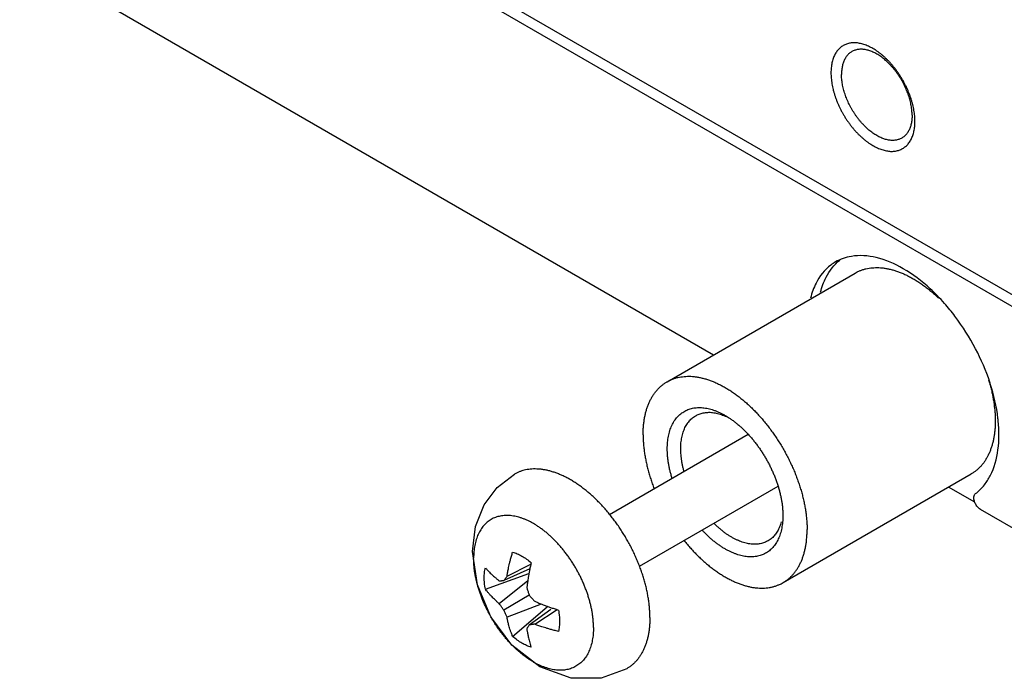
# Model space of a CAD drawing. Header units: inches. Extents: x 0 to 34, y 0 to 22.
# Tile 14 of 46: x 3.9 to 4.9, y 10.2 to 10.9. Entities that reach past the tile are written whole.
import ezdxf

# ---------------------------------------------------------------- set-up
doc = ezdxf.new("R2010")
doc.units = ezdxf.units.IN
doc.header["$LTSCALE"] = 1.87
doc.header["$MEASUREMENT"] = 0
doc.layers.get('0').update_dxf_attribs({"linetype": 'CONTINUOUS'})

msp = doc.modelspace()

# ---------------------------------------------------------------- linework, layer by layer
at = {"color": 7, "linetype": 'CONTINUOUS'}
for p, q in [((5.0033, 10.5735), (2.7972, 11.8474)), ((2.8007, 11.8331), (4.9927, 10.5674)), ((4.6162, 10.5521), (3.0589, 11.4513)), ((4.5676, 10.5241), (4.7655, 10.6384)), ((4.5071, 10.3846), (4.6528, 10.4688)), ((4.6896, 10.3128), (4.8876, 10.4271)), ((4.5386, 10.3301), (4.6843, 10.4142)), ((4.8914, 10.3973), (4.8637, 10.4133)), ((4.9927, 10.3347), (4.8974, 10.3898)), ((4.3679, 10.3105), (4.3629, 10.3455)), ((4.3991, 10.3195), (4.4242, 10.3323)), ((4.3763, 10.3059), (4.4222, 10.3223)), ((4.4231, 10.3274), (4.3957, 10.315)), ((4.3821, 10.2769), (4.3679, 10.3105)), ((4.3909, 10.2907), (4.4209, 10.315)), ((4.4225, 10.2995), (4.3957, 10.2839)), ((4.4352, 10.2903), (4.3991, 10.2764)), ((4.405, 10.2562), (4.4415, 10.2873)), ((4.4225, 10.2684), (4.4453, 10.2848)), ((4.4282, 10.2692), (4.4518, 10.2845)), ((4.4042, 10.2472), (4.3821, 10.2769)), ((4.4337, 10.2241), (4.4042, 10.2472))]:
    msp.add_line(p, q, dxfattribs=at)
for points in [[(4.3629, 10.3455), (4.3661, 10.372), (4.3751, 10.3945), (4.3889, 10.4129), (4.4069, 10.4268)], [(4.525, 10.2222), (4.498, 10.2123), (4.4667, 10.2122), (4.4337, 10.2241)]]:
    msp.add_lwpolyline(points, dxfattribs=at)
for points, knots in [([(4.7793, 10.8769), (4.7786, 10.8772), (4.777, 10.8779), (4.7747, 10.8787), (4.7723, 10.8794), (4.77, 10.8799), (4.7678, 10.8803), (4.7656, 10.8805), (4.7634, 10.8805), (4.7613, 10.8803), (4.7593, 10.88), (4.7574, 10.8795), (4.7555, 10.8788), (4.7537, 10.878), (4.752, 10.877), (4.7504, 10.8759), (4.7489, 10.8746), (4.7475, 10.8732), (4.7462, 10.8716), (4.745, 10.8698), (4.744, 10.868), (4.743, 10.866), (4.7422, 10.8639), (4.7415, 10.8616), (4.7409, 10.8593), (4.7405, 10.8568), (4.7402, 10.8543), (4.74, 10.8516), (4.7399, 10.8498), (4.7399, 10.8489)], [0, 0, 0, 0, 0.042587, 0.083904, 0.123977, 0.162783, 0.200427, 0.236973, 0.272468, 0.307077, 0.340917, 0.3741, 0.406849, 0.439318, 0.471664, 0.504133, 0.536881, 0.570064, 0.603902, 0.63851, 0.674003, 0.710548, 0.748189, 0.786993, 0.827064, 0.868379, 0.910963, 0.954863, 1, 1, 1, 1]), ([(4.762, 10.8712), (4.7615, 10.8709), (4.7605, 10.8703), (4.7592, 10.8693), (4.7579, 10.8681), (4.7567, 10.8667), (4.7557, 10.8653), (4.7547, 10.8637), (4.7539, 10.862), (4.7531, 10.8601), (4.7525, 10.8582), (4.752, 10.8562), (4.7516, 10.854), (4.7513, 10.8518), (4.7511, 10.8495), (4.7511, 10.848), (4.7511, 10.8472)], [0, 0, 0, 0, 0.061529, 0.123569, 0.186343, 0.250144, 0.315454, 0.382501, 0.451418, 0.522478, 0.595924, 0.671755, 0.749971, 0.830809, 0.914206, 1, 1, 1, 1]), ([(4.8244, 10.8144), (4.8242, 10.8153), (4.8239, 10.817), (4.8233, 10.8197), (4.8225, 10.8224), (4.8217, 10.8251), (4.8207, 10.8277), (4.8196, 10.8304), (4.8185, 10.8331), (4.8172, 10.8357), (4.8159, 10.8383), (4.8145, 10.8409), (4.813, 10.8434), (4.8114, 10.8459), (4.8097, 10.8483), (4.808, 10.8507), (4.8062, 10.8529), (4.8043, 10.8551), (4.8024, 10.8572), (4.8005, 10.8591), (4.7985, 10.861), (4.7965, 10.8628), (4.7944, 10.8644), (4.7924, 10.866), (4.7903, 10.8674), (4.7882, 10.8686), (4.7862, 10.8698), (4.7841, 10.8708), (4.782, 10.8716), (4.78, 10.8723), (4.778, 10.8729), (4.776, 10.8733), (4.774, 10.8736), (4.7721, 10.8737), (4.7703, 10.8737), (4.7685, 10.8735), (4.7667, 10.8731), (4.7651, 10.8727), (4.7635, 10.872), (4.7624, 10.8715), (4.762, 10.8712)], [0, 0, 0, 0, 0.028314, 0.057176, 0.08649, 0.116236, 0.146395, 0.17686, 0.207542, 0.238457, 0.269515, 0.300601, 0.331687, 0.362745, 0.39366, 0.424343, 0.454808, 0.484967, 0.514714, 0.544029, 0.572892, 0.601207, 0.628905, 0.656015, 0.682477, 0.708219, 0.73325, 0.757581, 0.781166, 0.803986, 0.82611, 0.847538, 0.86827, 0.888376, 0.907937, 0.926991, 0.945605, 0.963919, 0.982019, 1, 1, 1, 1]), ([(4.8242, 10.8217), (4.8239, 10.8227), (4.8232, 10.8248), (4.822, 10.8279), (4.8207, 10.8309), (4.8193, 10.834), (4.8178, 10.837), (4.8162, 10.84), (4.8145, 10.8429), (4.8127, 10.8458), (4.8109, 10.8486), (4.8089, 10.8513), (4.8069, 10.854), (4.8048, 10.8565), (4.8027, 10.859), (4.8005, 10.8614), (4.7983, 10.8636), (4.796, 10.8657), (4.7937, 10.8678), (4.7913, 10.8696), (4.7889, 10.8714), (4.7865, 10.873), (4.7842, 10.8744), (4.7818, 10.8757), (4.7801, 10.8765), (4.7793, 10.8769)], [0, 0, 0, 0, 0.044733, 0.089979, 0.135635, 0.181562, 0.227751, 0.274079, 0.320413, 0.366741, 0.41293, 0.458858, 0.504514, 0.549761, 0.594495, 0.638705, 0.682257, 0.725074, 0.767144, 0.808348, 0.84864, 0.888011, 0.926365, 0.963694, 1, 1, 1, 1]), ([(4.7399, 10.8489), (4.7399, 10.848), (4.74, 10.8461), (4.7402, 10.8432), (4.7405, 10.8403), (4.7409, 10.8373), (4.7415, 10.8343), (4.7422, 10.8313), (4.7431, 10.8282), (4.744, 10.8251), (4.7451, 10.822), (4.7462, 10.8189), (4.7475, 10.8159), (4.7489, 10.8128), (4.7504, 10.8098), (4.752, 10.8068), (4.7537, 10.8039), (4.7555, 10.801), (4.7574, 10.7982), (4.7593, 10.7955), (4.7613, 10.7928), (4.7634, 10.7903), (4.7655, 10.7878), (4.7677, 10.7854), (4.77, 10.7832), (4.7723, 10.7811), (4.7746, 10.779), (4.7769, 10.7772), (4.7793, 10.7754), (4.7817, 10.7738), (4.7841, 10.7724), (4.7865, 10.7711), (4.7889, 10.7699), (4.7912, 10.7689), (4.7936, 10.7681), (4.7959, 10.7674), (4.7982, 10.7669), (4.8005, 10.7665), (4.8027, 10.7663), (4.8048, 10.7663), (4.8069, 10.7665), (4.8089, 10.7668), (4.8109, 10.7673), (4.8127, 10.768), (4.8145, 10.7688), (4.8162, 10.7698), (4.8178, 10.7709), (4.8193, 10.7722), (4.8207, 10.7736), (4.822, 10.7752), (4.8232, 10.777), (4.8243, 10.7788), (4.8252, 10.7808), (4.826, 10.7829), (4.8267, 10.7852), (4.8271, 10.7867), (4.8273, 10.7875)], [0, 0, 0, 0, 0.019025, 0.038556, 0.058543, 0.078982, 0.099852, 0.121091, 0.142696, 0.164627, 0.186818, 0.209263, 0.231912, 0.254695, 0.277609, 0.300591, 0.323576, 0.346558, 0.369471, 0.392255, 0.414904, 0.43735, 0.459541, 0.481473, 0.503078, 0.524318, 0.545189, 0.565629, 0.585616, 0.605148, 0.624174, 0.642692, 0.660703, 0.678174, 0.695124, 0.711563, 0.727483, 0.742926, 0.757919, 0.772481, 0.786679, 0.800562, 0.814175, 0.82761, 0.84093, 0.8542, 0.86752, 0.880955, 0.894567, 0.90845, 0.922647, 0.937208, 0.9522, 0.967642, 0.983561, 1, 1, 1, 1]), ([(4.8145, 10.7803), (4.814, 10.78), (4.8129, 10.7795), (4.8114, 10.7789), (4.8097, 10.7784), (4.8079, 10.778), (4.8061, 10.7778), (4.8043, 10.7778), (4.8024, 10.7779), (4.8004, 10.7782), (4.7985, 10.7786), (4.7964, 10.7792), (4.7944, 10.7799), (4.7923, 10.7808), (4.7903, 10.7817), (4.7882, 10.7829), (4.7861, 10.7842), (4.784, 10.7856), (4.782, 10.7871), (4.7799, 10.7887), (4.7779, 10.7905), (4.7759, 10.7924), (4.774, 10.7944), (4.7721, 10.7964), (4.7702, 10.7986), (4.7684, 10.8009), (4.7667, 10.8032), (4.765, 10.8056), (4.7635, 10.8081), (4.7619, 10.8106), (4.7605, 10.8132), (4.7592, 10.8158), (4.7579, 10.8184), (4.7568, 10.8211), (4.7557, 10.8238), (4.7547, 10.8265), (4.7539, 10.8291), (4.7532, 10.8318), (4.7525, 10.8345), (4.752, 10.8371), (4.7516, 10.8397), (4.7513, 10.8422), (4.7511, 10.8447), (4.7511, 10.8464), (4.7511, 10.8472)], [0, 0, 0, 0, 0.016243, 0.032593, 0.049137, 0.065951, 0.083164, 0.100834, 0.118997, 0.137725, 0.157082, 0.177067, 0.197681, 0.218986, 0.240965, 0.263576, 0.28683, 0.310734, 0.335224, 0.360244, 0.385822, 0.411895, 0.438376, 0.465248, 0.492491, 0.520012, 0.547728, 0.575655, 0.603711, 0.631792, 0.659874, 0.687929, 0.715856, 0.743572, 0.771092, 0.798335, 0.825206, 0.851687, 0.877759, 0.903336, 0.928356, 0.952844, 0.976747, 1, 1, 1, 1]), ([(4.8267, 10.8125), (4.8265, 10.8135), (4.826, 10.8155), (4.8252, 10.8186), (4.8246, 10.8206), (4.8242, 10.8217)], [0, 0, 0, 0, 0.3279, 0.661429, 1, 1, 1, 1]), ([(4.8253, 10.8043), (4.8253, 10.8051), (4.8253, 10.8068), (4.8251, 10.8093), (4.8248, 10.8118), (4.8245, 10.8135), (4.8244, 10.8144)], [0, 0, 0, 0, 0.240552, 0.487829, 0.74117, 1, 1, 1, 1]), ([(4.8283, 10.7979), (4.8283, 10.7988), (4.8283, 10.8007), (4.8281, 10.8036), (4.8278, 10.8065), (4.8273, 10.8095), (4.8269, 10.8115), (4.8267, 10.8125)], [0, 0, 0, 0, 0.190536, 0.386132, 0.586297, 0.790994, 1, 1, 1, 1]), ([(4.8253, 10.8043), (4.8253, 10.8035), (4.8253, 10.802), (4.8251, 10.7997), (4.8248, 10.7975), (4.8244, 10.7953), (4.8239, 10.7933), (4.8233, 10.7914), (4.8228, 10.7901), (4.8225, 10.7895)], [0, 0, 0, 0, 0.156393, 0.308415, 0.455773, 0.598351, 0.736582, 0.870465, 1, 1, 1, 1]), ([(4.8225, 10.7895), (4.8222, 10.789), (4.8217, 10.7879), (4.8207, 10.7863), (4.8197, 10.7848), (4.8185, 10.7835), (4.8173, 10.7823), (4.8163, 10.7815), (4.8159, 10.7812)], [0, 0, 0, 0, 0.176759, 0.348724, 0.516234, 0.679873, 0.840878, 1, 1, 1, 1]), ([(4.8273, 10.7875), (4.8275, 10.7883), (4.8278, 10.79), (4.8281, 10.7925), (4.8282, 10.7943), (4.8283, 10.7952)], [0, 0, 0, 0, 0.323281, 0.656495, 1, 1, 1, 1]), ([(4.8594, 10.6064), (4.8547, 10.6118), (4.8414, 10.6254), (4.818, 10.6433), (4.7895, 10.6558), (4.7701, 10.6574), (4.7614, 10.6559)], [0, 0, 0, 0, 0.18932, 0.500415, 0.770353, 1, 1, 1, 1]), ([(4.7447, 10.65), (4.743, 10.649), (4.7344, 10.6434), (4.7245, 10.6305), (4.7198, 10.6175), (4.7184, 10.6121)], [0, 0, 0, 0, 0.124124, 0.644047, 1, 1, 1, 1]), ([(4.7655, 10.6384), (4.7662, 10.6388), (4.7679, 10.6397), (4.7706, 10.6409), (4.7736, 10.642), (4.7768, 10.6429), (4.7801, 10.6435), (4.7834, 10.6439), (4.7869, 10.6441), (4.7904, 10.6441), (4.794, 10.6438), (4.7977, 10.6433), (4.8014, 10.6426), (4.8052, 10.6416), (4.809, 10.6404), (4.8129, 10.639), (4.8168, 10.6374), (4.8207, 10.6355), (4.8246, 10.6335), (4.8286, 10.6312), (4.8325, 10.6287), (4.8364, 10.626), (4.8403, 10.6232), (4.8441, 10.6201), (4.848, 10.6169), (4.8505, 10.6146), (4.8517, 10.6135)], [0, 0, 0, 0, 0.025174, 0.058791, 0.092649, 0.126878, 0.161605, 0.196943, 0.232997, 0.26986, 0.307611, 0.346319, 0.386038, 0.42681, 0.468668, 0.511631, 0.55571, 0.600904, 0.647205, 0.694596, 0.743052, 0.792542, 0.843028, 0.894467, 0.946808, 1, 1, 1, 1]), ([(4.9071, 10.5236), (4.9031, 10.5357), (4.8927, 10.5599), (4.8755, 10.5871), (4.8633, 10.6021), (4.8594, 10.6064)], [0, 0, 0, 0, 0.397597, 0.819305, 1, 1, 1, 1]), ([(4.5676, 10.5241), (4.5683, 10.5245), (4.5699, 10.5254), (4.5726, 10.5266), (4.5757, 10.5277), (4.5788, 10.5286), (4.5821, 10.5292), (4.5854, 10.5296), (4.5889, 10.5298), (4.5924, 10.5298), (4.596, 10.5295), (4.5997, 10.529), (4.6034, 10.5282), (4.6072, 10.5273), (4.6111, 10.5261), (4.6149, 10.5247), (4.6188, 10.5231), (4.6227, 10.5212), (4.6266, 10.5191), (4.6306, 10.5169), (4.6345, 10.5144), (4.6384, 10.5117), (4.6423, 10.5089), (4.6461, 10.5058), (4.65, 10.5026), (4.6538, 10.4992), (4.6575, 10.4956), (4.6612, 10.4919), (4.6648, 10.488), (4.6683, 10.4839), (4.6717, 10.4798), (4.6751, 10.4755), (4.6783, 10.4711), (4.6815, 10.4666), (4.6845, 10.4619), (4.6875, 10.4572), (4.6903, 10.4524), (4.6929, 10.4476), (4.6955, 10.4427), (4.6979, 10.4377), (4.7002, 10.4327), (4.7023, 10.4276), (4.7042, 10.4226), (4.7061, 10.4175), (4.7077, 10.4124), (4.7092, 10.4074), (4.7105, 10.4024), (4.7116, 10.3974), (4.7126, 10.3924), (4.7134, 10.3875), (4.714, 10.3827), (4.7145, 10.3779), (4.7148, 10.3732), (4.7148, 10.3701), (4.7148, 10.3686)], [0, 0, 0, 0, 0.009893, 0.023107, 0.036406, 0.049857, 0.063509, 0.077393, 0.091557, 0.106049, 0.120884, 0.136088, 0.151701, 0.167727, 0.184167, 0.201053, 0.21838, 0.236133, 0.254326, 0.272957, 0.291997, 0.311437, 0.331284, 0.3515, 0.372058, 0.392966, 0.414186, 0.435675, 0.457437, 0.479441, 0.501637, 0.524009, 0.546543, 0.569187, 0.591904, 0.614695, 0.637507, 0.660294, 0.683057, 0.705755, 0.728333, 0.750786, 0.773088, 0.795187, 0.81706, 0.838701, 0.860064, 0.881113, 0.901855, 0.922255, 0.942273, 0.961919, 0.981172, 1, 1, 1, 1]), ([(4.9058, 10.5262), (4.9063, 10.5247), (4.9072, 10.5215), (4.9085, 10.5167), (4.9093, 10.5133), (4.9096, 10.5116)], [0, 0, 0, 0, 0.314523, 0.659678, 1, 1, 1, 1]), ([(4.5423, 10.4682), (4.5423, 10.4697), (4.5423, 10.4727), (4.5426, 10.477), (4.5431, 10.4813), (4.5437, 10.4854), (4.5445, 10.4894), (4.5454, 10.4932), (4.5466, 10.4969), (4.5479, 10.5004), (4.5494, 10.5038), (4.551, 10.5069), (4.5528, 10.5099), (4.5548, 10.5127), (4.5569, 10.5153), (4.5592, 10.5177), (4.5616, 10.5199), (4.5642, 10.5219), (4.5662, 10.5233), (4.5673, 10.5239), (4.5676, 10.5241)], [0, 0, 0, 0, 0.069833, 0.138073, 0.204628, 0.269484, 0.332736, 0.394347, 0.454313, 0.51278, 0.56979, 0.625378, 0.679716, 0.732944, 0.785152, 0.836516, 0.887272, 0.937559, 0.987554, 1, 1, 1, 1]), ([(4.9096, 10.5116), (4.91, 10.51), (4.9106, 10.5067), (4.9114, 10.5018), (4.912, 10.497), (4.9125, 10.4922), (4.9128, 10.4875), (4.9128, 10.4845), (4.9128, 10.4829)], [0, 0, 0, 0, 0.174439, 0.345978, 0.514448, 0.679695, 0.841584, 1, 1, 1, 1]), ([(4.5677, 10.4535), (4.5677, 10.4547), (4.5678, 10.457), (4.568, 10.4603), (4.5684, 10.4636), (4.5689, 10.4667), (4.5696, 10.4697), (4.5704, 10.4726), (4.5714, 10.4754), (4.5725, 10.478), (4.5737, 10.4805), (4.5751, 10.4828), (4.5766, 10.485), (4.5783, 10.487), (4.5801, 10.4888), (4.5819, 10.4905), (4.584, 10.4919), (4.5861, 10.4932), (4.5883, 10.4943), (4.5906, 10.4952), (4.5931, 10.496), (4.5956, 10.4965), (4.5982, 10.4968), (4.6008, 10.497), (4.6036, 10.4969), (4.6064, 10.4966), (4.6092, 10.4962), (4.6121, 10.4955), (4.6141, 10.495), (4.615, 10.4947)], [0, 0, 0, 0, 0.045696, 0.090245, 0.133576, 0.175707, 0.216687, 0.256485, 0.295143, 0.332762, 0.369366, 0.405022, 0.43989, 0.474049, 0.507602, 0.540749, 0.57362, 0.606339, 0.639119, 0.672113, 0.705437, 0.739279, 0.773782, 0.809028, 0.845145, 0.882255, 0.920387, 0.959604, 1, 1, 1, 1]), ([(4.5819, 10.4535), (4.5819, 10.4546), (4.5819, 10.4567), (4.5821, 10.4597), (4.5825, 10.4627), (4.583, 10.4655), (4.5836, 10.4683), (4.5844, 10.4709), (4.5853, 10.4734), (4.5863, 10.4758), (4.5875, 10.478), (4.5888, 10.4801), (4.5902, 10.482), (4.5918, 10.4838), (4.5935, 10.4854), (4.5952, 10.4868), (4.5967, 10.4877), (4.5975, 10.4882), (4.5976, 10.4883)], [0, 0, 0, 0, 0.078872, 0.155691, 0.230334, 0.302856, 0.373316, 0.441666, 0.508028, 0.572548, 0.635273, 0.696394, 0.756163, 0.814722, 0.87233, 0.929329, 0.985932, 1, 1, 1, 1]), ([(4.5976, 10.4883), (4.5981, 10.4886), (4.5993, 10.4892), (4.6012, 10.4901), (4.6034, 10.4908), (4.6056, 10.4913), (4.608, 10.4917), (4.6104, 10.4919), (4.612, 10.4919), (4.6128, 10.4919)], [0, 0, 0, 0, 0.107159, 0.25054, 0.395179, 0.541745, 0.691117, 0.843715, 1, 1, 1, 1]), ([(4.6128, 10.4919), (4.6137, 10.4918), (4.6154, 10.4917), (4.618, 10.4913), (4.6206, 10.4908), (4.6233, 10.49), (4.626, 10.4891), (4.6288, 10.488), (4.6308, 10.4871), (4.6319, 10.4865), (4.6322, 10.4864)], [0, 0, 0, 0, 0.125689, 0.254962, 0.387973, 0.525116, 0.666371, 0.811699, 0.961365, 1, 1, 1, 1]), ([(4.618, 10.4937), (4.619, 10.4933), (4.621, 10.4925), (4.6241, 10.4911), (4.6266, 10.4898), (4.6281, 10.4889), (4.6286, 10.4886)], [0, 0, 0, 0, 0.276133, 0.56024, 0.851988, 1, 1, 1, 1]), ([(4.6286, 10.4886), (4.6291, 10.4883), (4.6303, 10.4876), (4.6315, 10.4869), (4.6322, 10.4864)], [0, 0, 0, 0, 0.415003, 1, 1, 1, 1]), ([(4.6322, 10.4864), (4.6325, 10.4862), (4.6338, 10.4853), (4.6362, 10.4837), (4.6392, 10.4815), (4.6411, 10.4799), (4.6421, 10.4791)], [0, 0, 0, 0, 0.088881, 0.386346, 0.689998, 1, 1, 1, 1]), ([(4.6421, 10.4791), (4.6431, 10.4782), (4.6451, 10.4765), (4.648, 10.4738), (4.6508, 10.471), (4.6536, 10.468), (4.6563, 10.4649), (4.659, 10.4617), (4.6616, 10.4584), (4.6641, 10.4549), (4.6665, 10.4514), (4.6688, 10.4478), (4.671, 10.4442), (4.6732, 10.4404), (4.6752, 10.4367), (4.677, 10.4328), (4.6788, 10.429), (4.6805, 10.4251), (4.682, 10.4212), (4.6834, 10.4173), (4.6846, 10.4134), (4.6857, 10.4095), (4.6867, 10.4056), (4.6875, 10.4017), (4.6882, 10.3979), (4.6887, 10.3942), (4.6891, 10.3905), (4.6892, 10.3881), (4.6893, 10.3868)], [0, 0, 0, 0, 0.03669, 0.07397, 0.111841, 0.15025, 0.189094, 0.228344, 0.267964, 0.307843, 0.347924, 0.388188, 0.428522, 0.468848, 0.509161, 0.54935, 0.589324, 0.629086, 0.668538, 0.707579, 0.746215, 0.784369, 0.821941, 0.858931, 0.895289, 0.930927, 0.965837, 1, 1, 1, 1]), ([(4.9128, 10.4829), (4.9128, 10.4815), (4.9128, 10.4785), (4.9125, 10.4742), (4.9121, 10.4701), (4.9115, 10.466), (4.9107, 10.4621), (4.9098, 10.4583), (4.9086, 10.4546), (4.9074, 10.4512), (4.9059, 10.4478), (4.9043, 10.4447), (4.9026, 10.4417), (4.9007, 10.4389), (4.8986, 10.4363), (4.8964, 10.4339), (4.8941, 10.4317), (4.8916, 10.4297), (4.8894, 10.4282), (4.888, 10.4274), (4.8876, 10.4271)], [0, 0, 0, 0, 0.068776, 0.135964, 0.201545, 0.265512, 0.327872, 0.388646, 0.447867, 0.505588, 0.561876, 0.616815, 0.670508, 0.723075, 0.774653, 0.825395, 0.87547, 0.925057, 0.974346, 1, 1, 1, 1]), ([(4.9014, 10.4157), (4.9038, 10.4187), (4.911, 10.43), (4.9171, 10.453), (4.917, 10.4728), (4.916, 10.483)], [0, 0, 0, 0, 0.160394, 0.563899, 1, 1, 1, 1]), ([(4.5423, 10.4682), (4.5423, 10.4667), (4.5424, 10.4636), (4.5426, 10.4589), (4.5431, 10.4542), (4.5437, 10.4493), (4.5445, 10.4444), (4.5455, 10.4395), (4.5466, 10.4345), (4.5479, 10.4294), (4.5494, 10.4244), (4.5511, 10.4193), (4.5526, 10.4151), (4.5535, 10.4125), (4.5539, 10.4117)], [0, 0, 0, 0, 0.078981, 0.159748, 0.24216, 0.326134, 0.411708, 0.498722, 0.58702, 0.676634, 0.767419, 0.859171, 0.951874, 1, 1, 1, 1]), ([(4.5728, 10.4226), (4.5727, 10.4229), (4.5722, 10.4245), (4.5714, 10.4274), (4.5704, 10.4312), (4.5696, 10.4351), (4.5689, 10.4389), (4.5684, 10.4426), (4.568, 10.4463), (4.5678, 10.45), (4.5677, 10.4523), (4.5677, 10.4535)], [0, 0, 0, 0, 0.030027, 0.158917, 0.285844, 0.410803, 0.533628, 0.654019, 0.771955, 0.887363, 1, 1, 1, 1]), ([(4.5853, 10.4298), (4.585, 10.4309), (4.5844, 10.4332), (4.5836, 10.4367), (4.583, 10.4402), (4.5825, 10.4436), (4.5822, 10.447), (4.5819, 10.4503), (4.5819, 10.4525), (4.5819, 10.4535)], [0, 0, 0, 0, 0.145146, 0.29486, 0.442006, 0.586193, 0.72733, 0.86537, 1, 1, 1, 1]), ([(4.5494, 10.2763), (4.5494, 10.2778), (4.5494, 10.2808), (4.5491, 10.2854), (4.5487, 10.2901), (4.548, 10.2949), (4.5472, 10.2997), (4.5463, 10.3046), (4.5451, 10.3095), (4.5438, 10.3144), (4.5423, 10.3194), (4.5407, 10.3244), (4.5389, 10.3293), (4.5369, 10.3343), (4.5348, 10.3392), (4.5326, 10.3442), (4.5302, 10.349), (4.5277, 10.3539), (4.525, 10.3586), (4.5222, 10.3633), (4.5193, 10.3679), (4.5163, 10.3724), (4.5131, 10.3768), (4.5099, 10.3811), (4.5066, 10.3853), (4.5032, 10.3893), (4.4997, 10.3933), (4.4961, 10.397), (4.4925, 10.4006), (4.4888, 10.4041), (4.4851, 10.4073), (4.4813, 10.4104), (4.4775, 10.4134), (4.4737, 10.4161), (4.4698, 10.4186), (4.466, 10.421), (4.4621, 10.4231), (4.4583, 10.425), (4.4544, 10.4267), (4.4506, 10.4282), (4.4468, 10.4294), (4.4431, 10.4305), (4.4394, 10.4313), (4.4358, 10.4319), (4.4322, 10.4322), (4.4287, 10.4324), (4.4253, 10.4323), (4.422, 10.4319), (4.4187, 10.4314), (4.4156, 10.4306), (4.4126, 10.4296), (4.4096, 10.4283), (4.4078, 10.4273), (4.4069, 10.4268)], [0, 0, 0, 0, 0.019113, 0.038651, 0.058599, 0.078941, 0.099657, 0.120727, 0.142127, 0.163833, 0.185817, 0.208053, 0.23051, 0.253161, 0.275973, 0.298916, 0.321957, 0.345063, 0.368202, 0.391341, 0.414448, 0.437489, 0.460432, 0.483244, 0.505895, 0.528353, 0.550589, 0.572574, 0.59428, 0.615681, 0.636752, 0.657469, 0.677812, 0.697761, 0.717299, 0.736413, 0.755091, 0.773323, 0.791105, 0.808436, 0.825317, 0.841755, 0.857761, 0.87335, 0.888543, 0.903366, 0.91785, 0.932031, 0.94595, 0.959654, 0.973192, 0.986618, 1, 1, 1, 1]), ([(4.8913, 10.3972), (4.8912, 10.3976), (4.8905, 10.3995), (4.8899, 10.4027), (4.891, 10.4057), (4.892, 10.4064)], [0, 0, 0, 0, 0.115243, 0.624232, 1, 1, 1, 1]), ([(4.8974, 10.3898), (4.8959, 10.3907), (4.8935, 10.393), (4.8919, 10.3958), (4.8913, 10.3972)], [0, 0, 0, 0, 0.534695, 1, 1, 1, 1]), ([(4.6894, 10.3833), (4.6894, 10.3822), (4.6893, 10.3799), (4.6892, 10.3776), (4.6891, 10.3765)], [0, 0, 0, 0, 0.506361, 1, 1, 1, 1]), ([(4.6887, 10.3732), (4.6885, 10.3722), (4.6882, 10.3701), (4.6875, 10.3671), (4.6867, 10.3642), (4.6857, 10.3614), (4.6846, 10.3588), (4.6834, 10.3563), (4.682, 10.354), (4.6805, 10.3518), (4.6788, 10.3498), (4.6771, 10.348), (4.6752, 10.3464), (4.6732, 10.3449), (4.671, 10.3436), (4.6688, 10.3425), (4.6665, 10.3416), (4.6641, 10.3409), (4.6615, 10.3403), (4.6589, 10.34), (4.6563, 10.3399), (4.6535, 10.3399), (4.6507, 10.3402), (4.6479, 10.3407), (4.645, 10.3413), (4.6421, 10.3421), (4.6391, 10.3432), (4.6361, 10.3444), (4.6331, 10.3458), (4.63, 10.3473), (4.627, 10.3491), (4.624, 10.351), (4.621, 10.3531), (4.618, 10.3554), (4.615, 10.3578), (4.6121, 10.3603), (4.6092, 10.363), (4.6066, 10.3656), (4.605, 10.3673), (4.6043, 10.368)], [0, 0, 0, 0, 0.028494, 0.056208, 0.083125, 0.109269, 0.134711, 0.159466, 0.183581, 0.207162, 0.230264, 0.252956, 0.275374, 0.297605, 0.319733, 0.341902, 0.364216, 0.386754, 0.409641, 0.432976, 0.456813, 0.481239, 0.506336, 0.532126, 0.558648, 0.585968, 0.614075, 0.642968, 0.672694, 0.70322, 0.734509, 0.766595, 0.799428, 0.832945, 0.867162, 0.902027, 0.937454, 0.973441, 1, 1, 1, 1]), ([(4.6736, 10.3567), (4.6731, 10.3564), (4.672, 10.3558), (4.6701, 10.3549), (4.6679, 10.3542), (4.6656, 10.3537), (4.6633, 10.3533), (4.6609, 10.3531), (4.6584, 10.3531), (4.6558, 10.3533), (4.6533, 10.3537), (4.6506, 10.3542), (4.6479, 10.355), (4.6452, 10.3559), (4.6425, 10.357), (4.6397, 10.3582), (4.637, 10.3597), (4.6342, 10.3613), (4.6314, 10.363), (4.6287, 10.3649), (4.626, 10.367), (4.6233, 10.3692), (4.6206, 10.3716), (4.6184, 10.3736), (4.6172, 10.3749), (4.6168, 10.3753)], [0, 0, 0, 0, 0.026503, 0.061964, 0.097737, 0.133987, 0.17093, 0.208671, 0.247324, 0.287061, 0.327932, 0.369984, 0.413343, 0.458002, 0.503948, 0.551266, 0.599905, 0.649801, 0.701007, 0.75344, 0.806996, 0.861704, 0.917459, 0.974125, 1, 1, 1, 1]), ([(4.6876, 10.3767), (4.6874, 10.3758), (4.6869, 10.3741), (4.686, 10.3716), (4.6849, 10.3692), (4.6841, 10.3677), (4.6837, 10.367)], [0, 0, 0, 0, 0.26092, 0.514252, 0.760553, 1, 1, 1, 1]), ([(4.6837, 10.367), (4.6833, 10.3663), (4.6824, 10.3649), (4.681, 10.363), (4.6795, 10.3612), (4.6778, 10.3596), (4.676, 10.3582), (4.6746, 10.3573), (4.6738, 10.3568), (4.6736, 10.3567)], [0, 0, 0, 0, 0.16758, 0.331452, 0.492009, 0.649958, 0.806235, 0.961428, 1, 1, 1, 1]), ([(4.6896, 10.3128), (4.6898, 10.3129), (4.6909, 10.3136), (4.693, 10.3149), (4.6955, 10.3169), (4.6979, 10.3191), (4.7002, 10.3215), (4.7023, 10.3241), (4.7043, 10.3269), (4.7061, 10.3299), (4.7077, 10.3331), (4.7092, 10.3364), (4.7105, 10.3399), (4.7117, 10.3436), (4.7126, 10.3474), (4.7134, 10.3514), (4.7141, 10.3555), (4.7145, 10.3598), (4.7148, 10.3642), (4.7148, 10.3671), (4.7148, 10.3686)], [0, 0, 0, 0, 0.012446, 0.062441, 0.112728, 0.163484, 0.214848, 0.267056, 0.320284, 0.374622, 0.43021, 0.48722, 0.545687, 0.605653, 0.667264, 0.730516, 0.795372, 0.861927, 0.930167, 1, 1, 1, 1]), ([(4.5854, 10.3571), (4.5854, 10.3571), (4.5865, 10.3557), (4.5888, 10.3529), (4.5924, 10.3489), (4.596, 10.345), (4.5996, 10.3412), (4.6034, 10.3377), (4.6071, 10.3343), (4.611, 10.331), (4.6148, 10.328), (4.6187, 10.3251), (4.6226, 10.3224), (4.6266, 10.32), (4.6305, 10.3177), (4.6344, 10.3156), (4.6383, 10.3138), (4.6422, 10.3121), (4.6461, 10.3107), (4.6499, 10.3095), (4.6537, 10.3086), (4.6574, 10.3078), (4.6611, 10.3073), (4.6647, 10.3071), (4.6682, 10.307), (4.6717, 10.3072), (4.675, 10.3076), (4.6783, 10.3083), (4.6815, 10.3091), (4.6845, 10.3103), (4.6872, 10.3115), (4.6889, 10.3124), (4.6896, 10.3128)], [0, 0, 0, 0, 0.000613, 0.044831, 0.088669, 0.132024, 0.174837, 0.217113, 0.258766, 0.299722, 0.339999, 0.379539, 0.418269, 0.456201, 0.493318, 0.529563, 0.564931, 0.599452, 0.633093, 0.665845, 0.697774, 0.728879, 0.759168, 0.788724, 0.817595, 0.845814, 0.873473, 0.900671, 0.92747, 0.953964, 0.980291, 1, 1, 1, 1]), ([(4.4011, 10.3301), (4.4013, 10.3311), (4.4018, 10.3333), (4.4027, 10.3367), (4.4037, 10.3407), (4.4046, 10.3435), (4.405, 10.345)], [0, 0, 0, 0, 0.200115, 0.430677, 0.695785, 1, 1, 1, 1]), ([(4.405, 10.345), (4.4067, 10.3445), (4.41, 10.3433), (4.4149, 10.3408), (4.4198, 10.3376), (4.423, 10.3351), (4.4245, 10.3338)], [0, 0, 0, 0, 0.226736, 0.469517, 0.727673, 1, 1, 1, 1]), ([(4.3997, 10.3231), (4.3998, 10.3238), (4.4001, 10.3252), (4.4006, 10.3276), (4.4009, 10.3292), (4.4011, 10.3301)], [0, 0, 0, 0, 0.294381, 0.624433, 1, 1, 1, 1]), ([(4.4245, 10.3338), (4.4242, 10.3322), (4.4235, 10.3293), (4.4227, 10.3252), (4.422, 10.3216), (4.4215, 10.3185), (4.4211, 10.3158), (4.4207, 10.3133), (4.4204, 10.3112), (4.4202, 10.3093), (4.42, 10.3081), (4.4199, 10.3075)], [0, 0, 0, 0, 0.177972, 0.333655, 0.469574, 0.587988, 0.691018, 0.78139, 0.861617, 0.933806, 1, 1, 1, 1]), ([(4.3751, 10.3179), (4.3751, 10.3197), (4.3753, 10.3233), (4.3759, 10.3268), (4.3763, 10.3284)], [0, 0, 0, 0, 0.516923, 1, 1, 1, 1]), ([(4.3763, 10.3284), (4.377, 10.3276), (4.3784, 10.3261), (4.3805, 10.3239), (4.3818, 10.3226), (4.3825, 10.322)], [0, 0, 0, 0, 0.368482, 0.701189, 1, 1, 1, 1]), ([(4.3842, 10.3204), (4.3847, 10.3199), (4.3857, 10.319), (4.3872, 10.3178), (4.3885, 10.3166), (4.3893, 10.316), (4.3897, 10.3156)], [0, 0, 0, 0, 0.29056, 0.550487, 0.785321, 1, 1, 1, 1]), ([(4.3991, 10.3195), (4.3992, 10.3201), (4.3994, 10.3213), (4.3996, 10.3225), (4.3997, 10.3231)], [0, 0, 0, 0, 0.478438, 1, 1, 1, 1]), ([(4.3763, 10.3059), (4.3761, 10.307), (4.3754, 10.3109), (4.3751, 10.3149), (4.3751, 10.3179)], [0, 0, 0, 0, 0.259917, 1, 1, 1, 1]), ([(4.3909, 10.3147), (4.3912, 10.3147), (4.3918, 10.3148), (4.3928, 10.3148), (4.3937, 10.3149), (4.3947, 10.3149), (4.3953, 10.315), (4.3957, 10.315)], [0, 0, 0, 0, 0.196221, 0.393334, 0.592412, 0.794382, 1, 1, 1, 1]), ([(4.3957, 10.315), (4.3959, 10.3153), (4.3963, 10.3159), (4.397, 10.3168), (4.3977, 10.3177), (4.3982, 10.3183), (4.3984, 10.3186)], [0, 0, 0, 0, 0.245859, 0.493818, 0.744788, 1, 1, 1, 1]), ([(4.3909, 10.2907), (4.3905, 10.291), (4.3897, 10.2917), (4.3885, 10.2928), (4.3872, 10.294), (4.3857, 10.2953), (4.3841, 10.2969), (4.3824, 10.2987), (4.3805, 10.3008), (4.3789, 10.3027), (4.3779, 10.3039), (4.3776, 10.3043)], [0, 0, 0, 0, 0.079027, 0.164252, 0.257497, 0.360709, 0.476498, 0.607482, 0.755743, 0.922896, 1, 1, 1, 1]), ([(4.4199, 10.3075), (4.4201, 10.3069), (4.4204, 10.3058), (4.4209, 10.3042), (4.4215, 10.3026), (4.422, 10.301), (4.4224, 10.3), (4.4225, 10.2995)], [0, 0, 0, 0, 0.202935, 0.403328, 0.602365, 0.801008, 1, 1, 1, 1]), ([(4.4225, 10.2995), (4.4229, 10.299), (4.4236, 10.2982), (4.4248, 10.2969), (4.4259, 10.2957), (4.427, 10.2944), (4.4278, 10.2936), (4.4282, 10.2932)], [0, 0, 0, 0, 0.198996, 0.397642, 0.596679, 0.79707, 1, 1, 1, 1]), ([(4.3957, 10.2839), (4.3953, 10.2844), (4.3947, 10.2853), (4.3937, 10.2866), (4.3928, 10.288), (4.3918, 10.2893), (4.3912, 10.2902), (4.3909, 10.2907)], [0, 0, 0, 0, 0.200051, 0.399221, 0.598259, 0.798127, 1, 1, 1, 1]), ([(4.4298, 10.2925), (4.4304, 10.2923), (4.4316, 10.2917), (4.4336, 10.2909), (4.4359, 10.29), (4.4385, 10.289), (4.4414, 10.2879), (4.4449, 10.2867), (4.4489, 10.2854), (4.4517, 10.2845), (4.4532, 10.284)], [0, 0, 0, 0, 0.077502, 0.163351, 0.259665, 0.36933, 0.495445, 0.640824, 0.808055, 1, 1, 1, 1]), ([(4.3991, 10.2764), (4.3989, 10.2769), (4.3984, 10.2779), (4.3977, 10.2794), (4.397, 10.2809), (4.3963, 10.2824), (4.3959, 10.2834), (4.3957, 10.2839)], [0, 0, 0, 0, 0.201879, 0.401749, 0.600787, 0.799953, 1, 1, 1, 1]), ([(4.4532, 10.284), (4.4534, 10.283), (4.4541, 10.2791), (4.4544, 10.275), (4.4544, 10.2721)], [0, 0, 0, 0, 0.259917, 1, 1, 1, 1]), ([(4.405, 10.2562), (4.4046, 10.2573), (4.4037, 10.2594), (4.4027, 10.2624), (4.4018, 10.2651), (4.4011, 10.2675), (4.4006, 10.2696), (4.4001, 10.2716), (4.3997, 10.2733), (4.3994, 10.2749), (4.3992, 10.2759), (4.3991, 10.2764)], [0, 0, 0, 0, 0.167834, 0.317871, 0.451515, 0.5701, 0.675, 0.768395, 0.852434, 0.928992, 1, 1, 1, 1]), ([(4.4225, 10.2684), (4.4224, 10.2681), (4.422, 10.2676), (4.4215, 10.2668), (4.4209, 10.266), (4.4206, 10.2655), (4.4204, 10.2652)], [0, 0, 0, 0, 0.255819, 0.507095, 0.754773, 1, 1, 1, 1]), ([(4.4282, 10.2692), (4.4278, 10.2691), (4.427, 10.269), (4.4259, 10.2688), (4.4248, 10.2687), (4.4236, 10.2685), (4.4229, 10.2685), (4.4225, 10.2684)], [0, 0, 0, 0, 0.206997, 0.409384, 0.608405, 0.805036, 1, 1, 1, 1]), ([(4.4384, 10.2656), (4.4375, 10.2658), (4.4359, 10.2664), (4.4336, 10.2671), (4.4316, 10.2679), (4.4298, 10.2685), (4.4287, 10.269), (4.4282, 10.2692)], [0, 0, 0, 0, 0.249771, 0.468996, 0.663732, 0.839082, 1, 1, 1, 1]), ([(4.4544, 10.2721), (4.4544, 10.2702), (4.4543, 10.2667), (4.4536, 10.2632), (4.4532, 10.2615)], [0, 0, 0, 0, 0.516923, 1, 1, 1, 1]), ([(4.5494, 10.2763), (4.5494, 10.2748), (4.5494, 10.2719), (4.5491, 10.2676), (4.5487, 10.2635), (4.5481, 10.2594), (4.5473, 10.2555), (4.5463, 10.2518), (4.5452, 10.2482), (4.5438, 10.2447), (4.5424, 10.2415), (4.5407, 10.2384), (4.5389, 10.2355), (4.537, 10.2327), (4.5349, 10.2302), (4.5326, 10.2279), (4.5302, 10.2258), (4.5277, 10.2239), (4.5259, 10.2228), (4.525, 10.2222)], [0, 0, 0, 0, 0.070867, 0.140044, 0.207513, 0.273268, 0.337317, 0.399686, 0.460415, 0.519564, 0.57721, 0.633451, 0.688405, 0.742211, 0.795024, 0.847021, 0.898388, 0.949328, 1, 1, 1, 1]), ([(4.4199, 10.2644), (4.42, 10.2639), (4.4201, 10.2629), (4.4203, 10.2619), (4.4204, 10.2614)], [0, 0, 0, 0, 0.481897, 1, 1, 1, 1]), ([(4.4207, 10.2597), (4.4208, 10.2591), (4.421, 10.2578), (4.4215, 10.2557), (4.4218, 10.2543), (4.422, 10.2535)], [0, 0, 0, 0, 0.296514, 0.627589, 1, 1, 1, 1]), ([(4.4448, 10.2637), (4.4436, 10.264), (4.4415, 10.2646), (4.4394, 10.2653), (4.4384, 10.2656)], [0, 0, 0, 0, 0.534301, 1, 1, 1, 1]), ([(4.4532, 10.2615), (4.4517, 10.2619), (4.4489, 10.2626), (4.4461, 10.2633), (4.4448, 10.2637)], [0, 0, 0, 0, 0.533335, 1, 1, 1, 1]), ([(4.4245, 10.2449), (4.4229, 10.2454), (4.4195, 10.2466), (4.4146, 10.2492), (4.4097, 10.2523), (4.4066, 10.2549), (4.405, 10.2562)], [0, 0, 0, 0, 0.226736, 0.469517, 0.727673, 1, 1, 1, 1]), ([(4.422, 10.2535), (4.4222, 10.2527), (4.4227, 10.2508), (4.4235, 10.248), (4.4241, 10.246), (4.4245, 10.2449)], [0, 0, 0, 0, 0.297504, 0.630156, 1, 1, 1, 1])]:
    msp.add_open_spline(points, degree=3, knots=knots, dxfattribs=at)
for points in [[(4.8283, 10.7952), (4.8283, 10.7961), (4.8283, 10.797), (4.8283, 10.7979)], [(4.8159, 10.7812), (4.8154, 10.7809), (4.8149, 10.7806), (4.8145, 10.7803)], [(4.7349, 10.6339), (4.7384, 10.6408), (4.7432, 10.6471), (4.7492, 10.6519)], [(4.7614, 10.6559), (4.7556, 10.6549), (4.7498, 10.6529), (4.7447, 10.65)], [(4.729, 10.6182), (4.7304, 10.6236), (4.7323, 10.6289), (4.7349, 10.6339)], [(4.8517, 10.6135), (4.8522, 10.613), (4.8527, 10.6126), (4.8532, 10.6121)], [(4.9076, 10.522), (4.9074, 10.5225), (4.9073, 10.5231), (4.9071, 10.5236)], [(4.9157, 10.4855), (4.9143, 10.4979), (4.9114, 10.5101), (4.9076, 10.522)], [(4.615, 10.4947), (4.616, 10.4944), (4.617, 10.494), (4.618, 10.4937)], [(4.916, 10.483), (4.9159, 10.4838), (4.9158, 10.4846), (4.9157, 10.4855)], [(4.892, 10.4064), (4.8955, 10.409), (4.8987, 10.4122), (4.9014, 10.4157)], [(4.6893, 10.3868), (4.6893, 10.3857), (4.6894, 10.3845), (4.6894, 10.3833)], [(4.6891, 10.3765), (4.689, 10.3754), (4.6888, 10.3743), (4.6887, 10.3732)], [(4.3825, 10.322), (4.383, 10.3214), (4.3836, 10.3209), (4.3842, 10.3204)], [(4.3984, 10.3186), (4.3986, 10.3189), (4.3989, 10.3192), (4.3991, 10.3195)], [(4.3897, 10.3156), (4.3901, 10.3153), (4.3905, 10.315), (4.3909, 10.3147)], [(4.3776, 10.3043), (4.3772, 10.3048), (4.3767, 10.3054), (4.3763, 10.3059)], [(4.4282, 10.2932), (4.4287, 10.293), (4.4293, 10.2927), (4.4298, 10.2925)], [(4.4204, 10.2652), (4.4203, 10.2649), (4.4201, 10.2647), (4.4199, 10.2644)], [(4.4204, 10.2614), (4.4205, 10.2609), (4.4206, 10.2603), (4.4207, 10.2597)]]:
    msp.add_open_spline(points, degree=3, dxfattribs=at)
at = {"color": 9, "linetype": 'CONTINUOUS'}
for points, knots in [([(4.4453, 10.3612), (4.4443, 10.3621), (4.4424, 10.3638), (4.4394, 10.3664), (4.4363, 10.3687), (4.4332, 10.3709), (4.4302, 10.373), (4.4271, 10.3749), (4.424, 10.3766), (4.4209, 10.3781), (4.4178, 10.3794), (4.4148, 10.3806), (4.4117, 10.3815), (4.4088, 10.3823), (4.4058, 10.3829), (4.4029, 10.3833), (4.4001, 10.3835), (4.3973, 10.3834), (4.3946, 10.3832), (4.392, 10.3828), (4.3895, 10.3822), (4.387, 10.3815), (4.3847, 10.3805), (4.3824, 10.3793), (4.3803, 10.3779), (4.3783, 10.3764), (4.3764, 10.3747), (4.3746, 10.3728), (4.3729, 10.3707), (4.3714, 10.3685), (4.37, 10.3661), (4.3687, 10.3635), (4.368, 10.3618), (4.3677, 10.3609)], [0, 0, 0, 0, 0.042663, 0.084586, 0.125719, 0.166016, 0.20544, 0.243956, 0.281539, 0.318168, 0.353834, 0.388534, 0.422275, 0.455073, 0.486959, 0.517971, 0.548162, 0.577598, 0.606355, 0.634523, 0.662204, 0.689511, 0.716562, 0.743484, 0.770406, 0.797457, 0.824762, 0.852443, 0.88061, 0.909366, 0.9388, 0.968989, 1, 1, 1, 1]), ([(4.3677, 10.3609), (4.3673, 10.3599), (4.3667, 10.358), (4.3658, 10.355), (4.3652, 10.3519), (4.3646, 10.3487), (4.3643, 10.3454), (4.364, 10.342), (4.364, 10.3396), (4.364, 10.3385)], [0, 0, 0, 0, 0.131214, 0.266187, 0.405035, 0.54783, 0.694602, 0.84534, 1, 1, 1, 1]), ([(4.4594, 10.3458), (4.4586, 10.3469), (4.4568, 10.3491), (4.454, 10.3523), (4.4512, 10.3554), (4.4483, 10.3583), (4.4463, 10.3602), (4.4453, 10.3612)], [0, 0, 0, 0, 0.204511, 0.407062, 0.607351, 0.805089, 1, 1, 1, 1]), ([(4.4646, 10.3388), (4.4638, 10.34), (4.4621, 10.3424), (4.4603, 10.3447), (4.4594, 10.3458)], [0, 0, 0, 0, 0.501606, 1, 1, 1, 1]), ([(4.3643, 10.3311), (4.3642, 10.3324), (4.3641, 10.3345), (4.364, 10.3367), (4.364, 10.3376)], [0, 0, 0, 0, 0.573085, 1, 1, 1, 1]), ([(4.3678, 10.3114), (4.3677, 10.3115), (4.3674, 10.313), (4.3667, 10.3157), (4.3659, 10.3197), (4.3652, 10.3235), (4.3646, 10.3274), (4.3644, 10.3299), (4.3643, 10.3311)], [0, 0, 0, 0, 0.021221, 0.223883, 0.423333, 0.61932, 0.811612, 1, 1, 1, 1]), ([(4.4694, 10.3315), (4.4686, 10.3328), (4.467, 10.3352), (4.4654, 10.3377), (4.4646, 10.3388)], [0, 0, 0, 0, 0.500803, 1, 1, 1, 1]), ([(4.4777, 10.3162), (4.4771, 10.3175), (4.4758, 10.3201), (4.4738, 10.324), (4.4723, 10.3265), (4.4716, 10.3278)], [0, 0, 0, 0, 0.332441, 0.665952, 1, 1, 1, 1]), ([(4.3821, 10.2769), (4.3815, 10.2779), (4.3802, 10.2803), (4.3783, 10.284), (4.3764, 10.2879), (4.3746, 10.2919), (4.3729, 10.2958), (4.3714, 10.2998), (4.37, 10.3038), (4.369, 10.3071), (4.3684, 10.309), (4.3683, 10.3096)], [0, 0, 0, 0, 0.105613, 0.228244, 0.350482, 0.472132, 0.593002, 0.712906, 0.83166, 0.949088, 1, 1, 1, 1]), ([(4.4901, 10.2657), (4.4901, 10.2669), (4.49, 10.2693), (4.4898, 10.273), (4.4894, 10.2768), (4.4889, 10.2806), (4.4882, 10.2845), (4.4874, 10.2884), (4.4864, 10.2923), (4.4853, 10.2963), (4.484, 10.3003), (4.4826, 10.3043), (4.4811, 10.3083), (4.48, 10.3109), (4.4794, 10.3122)], [0, 0, 0, 0, 0.075194, 0.152159, 0.23083, 0.311132, 0.392977, 0.476268, 0.560901, 0.646761, 0.733729, 0.82168, 0.910482, 1, 1, 1, 1]), ([(4.4037, 10.2479), (4.4034, 10.2482), (4.4022, 10.2495), (4.4, 10.2518), (4.3973, 10.255), (4.3946, 10.2583), (4.392, 10.2617), (4.3895, 10.2653), (4.387, 10.2689), (4.3847, 10.2726), (4.3831, 10.2752), (4.3822, 10.2767), (4.3821, 10.2769)], [0, 0, 0, 0, 0.031109, 0.146792, 0.26378, 0.381901, 0.500974, 0.620815, 0.741234, 0.86204, 0.983041, 1, 1, 1, 1]), ([(4.4901, 10.2657), (4.4901, 10.2645), (4.49, 10.2622), (4.4898, 10.2587), (4.4894, 10.2554), (4.4889, 10.2522), (4.4882, 10.2491), (4.4874, 10.2461), (4.4864, 10.2433), (4.4853, 10.2406), (4.4841, 10.238), (4.4827, 10.2356), (4.4811, 10.2334), (4.4795, 10.2313), (4.4777, 10.2294), (4.4758, 10.2277), (4.4738, 10.2262), (4.4716, 10.2248), (4.4694, 10.2236), (4.467, 10.2227), (4.4646, 10.2219), (4.462, 10.2213), (4.4594, 10.2209), (4.4567, 10.2207), (4.454, 10.2207), (4.4511, 10.2208), (4.4482, 10.2212), (4.4453, 10.2218), (4.4423, 10.2226), (4.4393, 10.2235), (4.4362, 10.2247), (4.4332, 10.226), (4.4302, 10.2275), (4.4283, 10.2285), (4.4274, 10.229)], [0, 0, 0, 0, 0.037792, 0.074625, 0.110489, 0.145382, 0.17931, 0.212291, 0.244353, 0.275538, 0.305897, 0.335496, 0.364413, 0.392738, 0.420574, 0.448033, 0.475236, 0.502309, 0.529382, 0.556585, 0.584044, 0.611881, 0.640207, 0.669126, 0.698726, 0.729087, 0.760273, 0.792337, 0.82532, 0.85925, 0.894145, 0.930011, 0.966846, 1, 1, 1, 1]), ([(4.4117, 10.2403), (4.4107, 10.2412), (4.4087, 10.243), (4.4064, 10.2451), (4.4052, 10.2464), (4.4049, 10.2467)], [0, 0, 0, 0, 0.428928, 0.86476, 1, 1, 1, 1]), ([(4.4274, 10.229), (4.4273, 10.2291), (4.4261, 10.2298), (4.4239, 10.2311), (4.4208, 10.2332), (4.4177, 10.2354), (4.4147, 10.2378), (4.4127, 10.2394), (4.4117, 10.2403)], [0, 0, 0, 0, 0.022407, 0.209464, 0.400927, 0.596636, 0.796399, 1, 1, 1, 1])]:
    msp.add_open_spline(points, degree=3, knots=knots, dxfattribs=at)
for points in [[(4.364, 10.3376), (4.364, 10.3379), (4.364, 10.3382), (4.364, 10.3385)], [(4.4716, 10.3278), (4.4709, 10.3291), (4.4701, 10.3303), (4.4694, 10.3315)], [(4.3683, 10.3096), (4.3681, 10.3102), (4.3679, 10.3108), (4.3678, 10.3114)], [(4.4794, 10.3122), (4.4789, 10.3136), (4.4783, 10.3149), (4.4777, 10.3162)], [(4.4049, 10.2467), (4.4045, 10.2471), (4.4041, 10.2475), (4.4037, 10.2479)]]:
    msp.add_open_spline(points, degree=3, dxfattribs=at)

doc.saveas('drawing.dxf')
